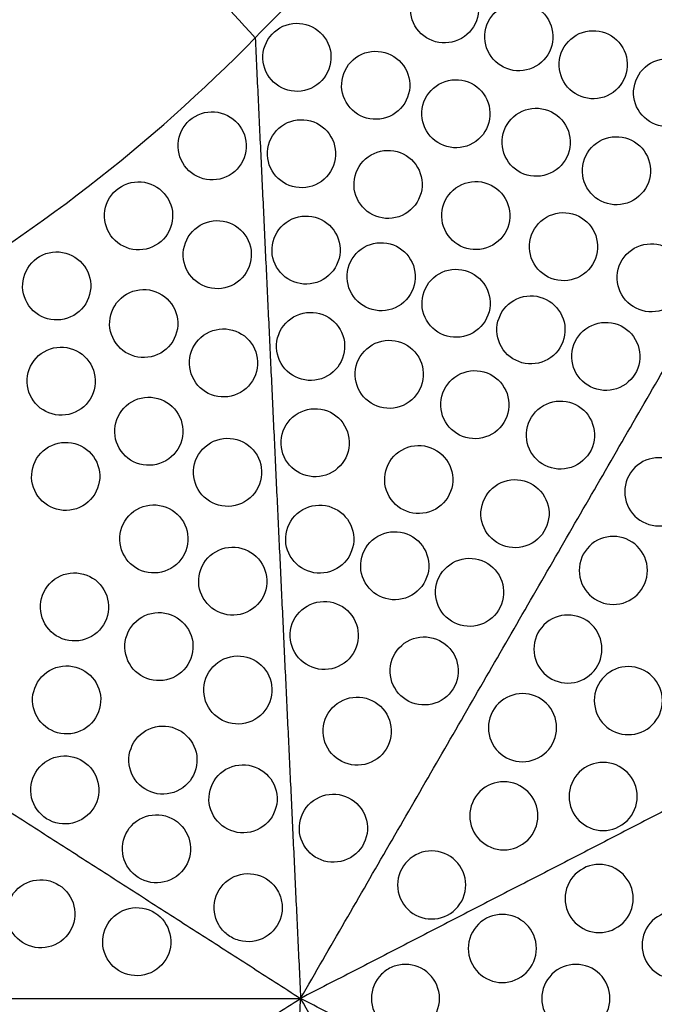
# Model space of a CAD drawing. Header units: millimetres. Extents: x -125 to 375, y 0 to 433.
# Tile 15 of 20: x 100 to 156, y 216 to 303. Entities that reach past the tile are written whole.
import ezdxf

# ---------------------------------------------------------------- set-up
doc = ezdxf.new("R2010")
doc.units = ezdxf.units.MM
doc.layers.add('Layer 01', color=18, linetype='Continuous', true_color=0x000000)

msp = doc.modelspace()

# ---------------------------------------------------------------- linework, layer by layer
at = {"layer": 'Layer 01', "extrusion": (-0.138761, 0.24034, 0.96072)}
msp.add_arc((-216.506, -300.819, 142.395), 139, 73.7656, 106.2344, dxfattribs=at)
at = {"layer": 'Layer 01'}
for points in [[(121.001, 301.152, 90.355), (60.501, 367.083, 83.178), (0, 433.013, 76)], [(250, 433.013, 76), (185.501, 367.083, 83.178), (121.001, 301.152, 90.355)], [(125, 216.506, 76), (187.5, 324.76, 76), (250, 433.013, 76)], [(121.001, 301.152, 90.355), (123.001, 258.829, 83.178), (125, 216.506, 76)], [(121.001, 301.152, 90.355), (123.001, 258.829, 83.178), (125, 216.506, 76)], [(53.694, 262.293, 90.355), (89.347, 239.399, 83.178), (125, 216.506, 76)], [(200.305, 255.366, 90.355), (162.653, 235.936, 83.178), (125, 216.506, 76)], [(200.305, 255.366, 90.355), (162.653, 235.936, 83.178), (125, 216.506, 76)], [(-125, 216.506, 76), (0, 216.506, 76), (125, 216.506, 76)], [(53.694, 170.72, 90.355), (89.347, 193.613, 83.178), (125, 216.506, 76)], [(53.694, 170.72, 90.355), (89.347, 193.613, 83.178), (125, 216.506, 76)], [(121.001, 131.86, 90.355), (123.001, 174.183, 83.178), (125, 216.506, 76)], [(200.305, 177.646, 90.355), (162.653, 197.076, 83.178), (125, 216.506, 76)], [(250, 0, 76), (187.5, 108.253, 76), (125, 216.506, 76)]]:
    msp.add_open_spline(points, degree=2, dxfattribs=at)
at = {"layer": 'Layer 01', "extrusion": (-0.259088, 0.149584, -0.9542)}
for points in [[(136.174, 306.302, 87.043), (135.482, 305.902, 87.168), (134.974, 305.24, 87.202), (134.568, 303.682, 87.068), (134.689, 302.873, 86.908), (135.076, 302.204, 86.698), (135.472, 301.517, 86.483), (136.122, 301.019, 86.229), (137.638, 300.602, 85.752), (138.466, 300.697, 85.542), (139.174, 301.105, 85.414), (139.866, 301.505, 85.288), (140.374, 302.167, 85.254), (140.78, 303.725, 85.388), (140.659, 304.534, 85.548), (140.272, 305.204, 85.758), (139.876, 305.89, 85.973), (139.226, 306.388, 86.227), (137.71, 306.805, 86.704), (136.882, 306.71, 86.915), (136.174, 306.302, 87.043)], [(123.178, 302.029, 89.902), (122.486, 301.629, 90.027), (121.978, 300.968, 90.061), (121.572, 299.409, 89.927), (121.693, 298.6, 89.767), (122.08, 297.931, 89.557), (122.476, 297.244, 89.342), (123.125, 296.746, 89.088), (124.642, 296.329, 88.611), (125.47, 296.424, 88.401), (126.178, 296.833, 88.272), (126.87, 297.232, 88.147), (127.378, 297.894, 88.113), (127.783, 299.452, 88.247), (127.663, 300.261, 88.407), (127.276, 300.931, 88.617), (126.88, 301.617, 88.832), (126.23, 302.115, 89.086), (124.714, 302.532, 89.563), (123.886, 302.437, 89.773), (123.178, 302.029, 89.902)], [(144.251, 294.548, 83.007), (143.559, 294.149, 83.132), (143.051, 293.487, 83.166), (142.645, 291.929, 83.032), (142.766, 291.12, 82.873), (143.153, 290.45, 82.663), (143.549, 289.764, 82.448), (144.199, 289.266, 82.193), (145.715, 288.849, 81.716), (146.543, 288.943, 81.506), (147.251, 289.352, 81.378), (147.943, 289.751, 81.253), (148.451, 290.413, 81.218), (148.857, 291.971, 81.353), (148.736, 292.78, 81.512), (148.349, 293.45, 81.722), (147.953, 294.136, 81.937), (147.303, 294.634, 82.192), (145.787, 295.051, 82.669), (144.959, 294.957, 82.879), (144.251, 294.548, 83.007)], [(123.579, 293.538, 88.462), (122.887, 293.139, 88.587), (122.379, 292.477, 88.621), (121.973, 290.919, 88.487), (122.094, 290.11, 88.327), (122.481, 289.44, 88.117), (122.877, 288.754, 87.902), (123.527, 288.256, 87.648), (125.043, 287.839, 87.171), (125.871, 287.933, 86.961), (126.579, 288.342, 86.833), (127.271, 288.741, 86.707), (127.779, 289.403, 86.673), (128.184, 290.961, 86.807), (128.064, 291.77, 86.967), (127.677, 292.44, 87.177), (127.281, 293.127, 87.392), (126.631, 293.625, 87.646), (125.115, 294.041, 88.123), (124.287, 293.947, 88.334), (123.579, 293.538, 88.462)], [(131.204, 290.831, 85.967), (130.512, 290.432, 86.092), (130.004, 289.77, 86.126), (129.599, 288.212, 85.992), (129.719, 287.403, 85.833), (130.106, 286.733, 85.623), (130.502, 286.047, 85.407), (131.152, 285.549, 85.153), (132.668, 285.132, 84.676), (133.496, 285.226, 84.466), (134.204, 285.635, 84.338), (134.896, 286.035, 84.213), (135.404, 286.696, 84.178), (135.81, 288.255, 84.312), (135.689, 289.064, 84.472), (135.302, 289.733, 84.682), (134.906, 290.42, 84.897), (134.256, 290.918, 85.152), (132.74, 291.335, 85.629), (131.912, 291.24, 85.839), (131.204, 290.831, 85.967)], [(138.932, 288.088, 83.439), (138.24, 287.689, 83.564), (137.732, 287.027, 83.598), (137.326, 285.469, 83.464), (137.447, 284.66, 83.304), (137.834, 283.99, 83.094), (138.23, 283.304, 82.879), (138.879, 282.806, 82.625), (140.395, 282.389, 82.148), (141.224, 282.483, 81.938), (141.932, 282.892, 81.81), (142.624, 283.291, 81.684), (143.132, 283.953, 81.65), (143.537, 285.511, 81.784), (143.416, 286.32, 81.944), (143.03, 286.99, 82.154), (142.633, 287.677, 82.369), (141.984, 288.175, 82.623), (140.468, 288.592, 83.1), (139.64, 288.497, 83.311), (138.932, 288.088, 83.439)], [(123.98, 285.048, 87.022), (123.288, 284.648, 87.147), (122.78, 283.986, 87.181), (122.375, 282.428, 87.047), (122.495, 281.619, 86.887), (122.882, 280.95, 86.677), (123.278, 280.263, 86.462), (123.928, 279.765, 86.208), (125.444, 279.348, 85.731), (126.272, 279.443, 85.521), (126.98, 279.851, 85.393), (127.672, 280.251, 85.267), (128.18, 280.913, 85.233), (128.586, 282.471, 85.367), (128.465, 283.28, 85.527), (128.078, 283.95, 85.737), (127.682, 284.636, 85.952), (127.032, 285.134, 86.206), (125.516, 285.551, 86.684), (124.688, 285.456, 86.894), (123.98, 285.048, 87.022)], [(146.659, 285.345, 80.91), (145.967, 284.946, 81.036), (145.459, 284.284, 81.07), (145.054, 282.726, 80.936), (145.174, 281.917, 80.776), (145.561, 281.247, 80.566), (145.957, 280.56, 80.351), (146.607, 280.062, 80.097), (148.123, 279.646, 79.62), (148.951, 279.74, 79.409), (149.659, 280.149, 79.281), (150.351, 280.548, 79.156), (150.859, 281.21, 79.122), (151.265, 282.768, 79.256), (151.144, 283.577, 79.416), (150.757, 284.247, 79.626), (150.361, 284.933, 79.841), (149.712, 285.431, 80.095), (148.195, 285.848, 80.572), (147.367, 285.754, 80.782), (146.659, 285.345, 80.91)], [(130.597, 282.699, 84.857), (129.905, 282.299, 84.982), (129.397, 281.638, 85.016), (128.991, 280.079, 84.882), (129.112, 279.27, 84.723), (129.499, 278.601, 84.513), (129.895, 277.914, 84.297), (130.544, 277.416, 84.043), (132.06, 276.999, 83.566), (132.889, 277.094, 83.356), (133.597, 277.503, 83.228), (134.289, 277.902, 83.103), (134.797, 278.564, 83.068), (135.202, 280.122, 83.203), (135.081, 280.931, 83.362), (134.695, 281.601, 83.572), (134.298, 282.287, 83.787), (133.649, 282.785, 84.042), (132.133, 283.202, 84.519), (131.305, 283.108, 84.729), (130.597, 282.699, 84.857)], [(154.387, 282.602, 78.382), (153.695, 282.202, 78.507), (153.187, 281.541, 78.542), (152.781, 279.982, 78.408), (152.902, 279.173, 78.248), (153.289, 278.504, 78.038), (153.685, 277.817, 77.823), (154.334, 277.319, 77.568), (155.85, 276.902, 77.091), (156.679, 276.997, 76.881), (157.387, 277.406, 76.753), (158.079, 277.805, 76.628), (158.587, 278.467, 76.594), (158.992, 280.025, 76.728), (158.871, 280.834, 76.887), (158.485, 281.504, 77.097), (158.089, 282.19, 77.313), (157.439, 282.688, 77.567), (155.923, 283.105, 78.044), (155.095, 283.011, 78.254), (154.387, 282.602, 78.382)], [(137.193, 280.357, 82.699), (136.501, 279.958, 82.824), (135.993, 279.296, 82.858), (135.588, 277.738, 82.724), (135.709, 276.929, 82.564), (136.095, 276.259, 82.354), (136.492, 275.573, 82.139), (137.141, 275.075, 81.885), (138.657, 274.658, 81.408), (139.485, 274.752, 81.198), (140.193, 275.161, 81.07), (140.885, 275.56, 80.944), (141.393, 276.222, 80.91), (141.799, 277.78, 81.044), (141.678, 278.589, 81.204), (141.291, 279.259, 81.414), (140.895, 279.945, 81.629), (140.246, 280.443, 81.883), (138.73, 280.86, 82.36), (137.901, 280.766, 82.571), (137.193, 280.357, 82.699)], [(143.79, 278.015, 80.54), (143.098, 277.616, 80.666), (142.59, 276.954, 80.7), (142.185, 275.396, 80.566), (142.305, 274.587, 80.406), (142.692, 273.917, 80.196), (143.088, 273.231, 79.981), (143.738, 272.733, 79.727), (145.254, 272.316, 79.25), (146.082, 272.411, 79.039), (146.79, 272.819, 78.911), (147.482, 273.219, 78.786), (147.99, 273.88, 78.752), (148.396, 275.439, 78.886), (148.275, 276.248, 79.046), (147.888, 276.917, 79.256), (147.492, 277.604, 79.471), (146.842, 278.102, 79.725), (145.326, 278.519, 80.202), (144.498, 278.424, 80.412), (143.79, 278.015, 80.54)], [(131.309, 274.098, 83.315), (130.617, 273.698, 83.441), (130.109, 273.037, 83.475), (129.703, 271.479, 83.341), (129.824, 270.67, 83.181), (130.211, 270, 82.971), (130.607, 269.313, 82.756), (131.256, 268.815, 82.501), (132.772, 268.398, 82.024), (133.601, 268.493, 81.814), (134.309, 268.902, 81.686), (135, 269.301, 81.561), (135.509, 269.963, 81.527), (135.914, 271.521, 81.661), (135.793, 272.33, 81.821), (135.407, 273, 82.031), (135.01, 273.686, 82.246), (134.361, 274.184, 82.5), (132.845, 274.601, 82.977), (132.017, 274.507, 83.187), (131.309, 274.098, 83.315)], [(138.848, 271.422, 80.849), (138.156, 271.022, 80.974), (137.648, 270.361, 81.008), (137.242, 268.802, 80.874), (137.363, 267.993, 80.714), (137.75, 267.324, 80.505), (138.146, 266.637, 80.289), (138.795, 266.139, 80.035), (140.311, 265.722, 79.558), (141.14, 265.817, 79.348), (141.848, 266.226, 79.22), (142.54, 266.625, 79.094), (143.048, 267.287, 79.06), (143.453, 268.845, 79.194), (143.332, 269.654, 79.354), (142.946, 270.324, 79.564), (142.549, 271.01, 79.779), (141.9, 271.508, 80.034), (140.384, 271.925, 80.511), (139.556, 271.83, 80.721), (138.848, 271.422, 80.849)], [(146.387, 268.745, 78.382), (145.695, 268.346, 78.507), (145.187, 267.684, 78.542), (144.781, 266.126, 78.408), (144.902, 265.317, 78.248), (145.289, 264.647, 78.038), (145.685, 263.961, 77.823), (146.334, 263.463, 77.568), (147.85, 263.046, 77.091), (148.679, 263.141, 76.881), (149.387, 263.549, 76.753), (150.079, 263.949, 76.628), (150.587, 264.61, 76.594), (150.992, 266.169, 76.728), (150.871, 266.978, 76.887), (150.485, 267.647, 77.097), (150.089, 268.334, 77.313), (149.439, 268.832, 77.567), (147.923, 269.249, 78.044), (147.095, 269.154, 78.254), (146.387, 268.745, 78.382)], [(124.782, 268.067, 84.142), (124.09, 267.667, 84.267), (123.582, 267.005, 84.301), (123.177, 265.447, 84.167), (123.298, 264.638, 84.008), (123.684, 263.968, 83.798), (124.081, 263.282, 83.582), (124.73, 262.784, 83.328), (126.246, 262.367, 82.851), (127.074, 262.462, 82.641), (127.782, 262.87, 82.513), (128.474, 263.27, 82.388), (128.982, 263.932, 82.353), (129.388, 265.49, 82.487), (129.267, 266.299, 82.647), (128.88, 266.968, 82.857), (128.484, 267.655, 83.072), (127.835, 268.153, 83.327), (126.319, 268.57, 83.804), (125.49, 268.475, 84.014), (124.782, 268.067, 84.142)], [(133.905, 264.828, 81.157), (133.213, 264.429, 81.282), (132.705, 263.767, 81.317), (132.3, 262.209, 81.182), (132.421, 261.4, 81.023), (132.807, 260.73, 80.813), (133.204, 260.044, 80.598), (133.853, 259.546, 80.343), (135.369, 259.129, 79.866), (136.197, 259.223, 79.656), (136.905, 259.632, 79.528), (137.597, 260.031, 79.403), (138.105, 260.693, 79.369), (138.511, 262.251, 79.503), (138.39, 263.06, 79.662), (138.003, 263.73, 79.872), (137.607, 264.416, 80.087), (136.958, 264.914, 80.342), (135.442, 265.331, 80.819), (134.613, 265.237, 81.029), (133.905, 264.828, 81.157)], [(142.387, 261.817, 78.382), (141.695, 261.418, 78.507), (141.187, 260.756, 78.542), (140.781, 259.198, 78.408), (140.902, 258.389, 78.248), (141.289, 257.719, 78.038), (141.685, 257.033, 77.823), (142.334, 256.535, 77.568), (143.85, 256.118, 77.091), (144.679, 256.212, 76.881), (145.387, 256.621, 76.753), (146.079, 257.021, 76.628), (146.587, 257.682, 76.594), (146.992, 259.241, 76.728), (146.871, 260.049, 76.887), (146.485, 260.719, 77.097), (146.089, 261.406, 77.313), (145.439, 261.904, 77.567), (143.923, 262.321, 78.044), (143.095, 262.226, 78.254), (142.387, 261.817, 78.382)], [(131.79, 257.231, 80.54), (131.098, 256.831, 80.666), (130.59, 256.17, 80.7), (130.185, 254.611, 80.566), (130.305, 253.802, 80.406), (130.692, 253.133, 80.196), (131.088, 252.446, 79.981), (131.738, 251.948, 79.727), (133.254, 251.531, 79.25), (134.082, 251.626, 79.039), (134.79, 252.035, 78.911), (135.482, 252.434, 78.786), (135.99, 253.096, 78.752), (136.396, 254.654, 78.886), (136.275, 255.463, 79.046), (135.888, 256.133, 79.256), (135.492, 256.819, 79.471), (134.842, 257.317, 79.725), (133.326, 257.734, 80.202), (132.498, 257.639, 80.412), (131.79, 257.231, 80.54)], [(134.387, 247.961, 78.382), (133.695, 247.561, 78.507), (133.187, 246.9, 78.542), (132.781, 245.341, 78.408), (132.902, 244.532, 78.248), (133.289, 243.863, 78.038), (133.685, 243.176, 77.823), (134.334, 242.678, 77.568), (135.85, 242.261, 77.091), (136.679, 242.356, 76.881), (137.387, 242.765, 76.753), (138.079, 243.164, 76.628), (138.587, 243.826, 76.594), (138.992, 245.384, 76.728), (138.871, 246.193, 76.887), (138.485, 246.863, 77.097), (138.089, 247.549, 77.313), (137.439, 248.047, 77.567), (135.923, 248.464, 78.044), (135.095, 248.37, 78.254), (134.387, 247.961, 78.382)]]:
    msp.add_open_spline(points, degree=3, knots=[0, 0, 0, 0, 2.453475, 2.453475, 4.894031, 4.894031, 4.894031, 7.394353, 7.394353, 9.902731, 9.902731, 9.902731, 12.356206, 12.356206, 14.796762, 14.796762, 14.796762, 17.297084, 17.297084, 19.805462, 19.805462, 19.805462, 19.805462], dxfattribs=at)
at = {"layer": 'Layer 01', "extrusion": (0.259088, -0.149584, 0.9542)}
for points in [[(142.727, 303.841, 84.878), (142.035, 303.441, 85.003), (141.527, 302.78, 85.037), (141.122, 301.221, 84.903), (141.242, 300.412, 84.743), (141.629, 299.743, 84.533), (142.025, 299.056, 84.318), (142.675, 298.558, 84.064), (144.191, 298.141, 83.587), (145.019, 298.236, 83.377), (145.727, 298.645, 83.248), (146.419, 299.044, 83.123), (146.927, 299.706, 83.089), (147.333, 301.264, 83.223), (147.212, 302.073, 83.383), (146.825, 302.743, 83.593), (146.429, 303.429, 83.808), (145.78, 303.927, 84.062), (144.263, 304.344, 84.539), (143.435, 304.249, 84.749), (142.727, 303.841, 84.878)], [(149.28, 301.38, 82.712), (148.588, 300.98, 82.838), (148.08, 300.319, 82.872), (147.675, 298.76, 82.738), (147.796, 297.952, 82.578), (148.182, 297.282, 82.368), (148.579, 296.595, 82.153), (149.228, 296.097, 81.899), (150.744, 295.68, 81.422), (151.572, 295.775, 81.211), (152.28, 296.184, 81.083), (152.972, 296.583, 80.958), (153.48, 297.245, 80.924), (153.886, 298.803, 81.058), (153.765, 299.612, 81.218), (153.378, 300.282, 81.428), (152.982, 300.968, 81.643), (152.333, 301.466, 81.897), (150.817, 301.883, 82.374), (149.988, 301.789, 82.584), (149.28, 301.38, 82.712)], [(130.115, 299.566, 87.632), (129.423, 299.167, 87.757), (128.915, 298.505, 87.791), (128.51, 296.947, 87.657), (128.63, 296.138, 87.498), (129.017, 295.468, 87.288), (129.413, 294.781, 87.072), (130.063, 294.283, 86.818), (131.579, 293.867, 86.341), (132.407, 293.961, 86.131), (133.115, 294.37, 86.003), (133.807, 294.769, 85.877), (134.315, 295.431, 85.843), (134.721, 296.989, 85.977), (134.6, 297.798, 86.137), (134.213, 298.468, 86.347), (133.817, 299.154, 86.562), (133.168, 299.652, 86.817), (131.651, 300.069, 87.294), (130.823, 299.975, 87.504), (130.115, 299.566, 87.632)], [(155.834, 298.919, 80.547), (155.142, 298.52, 80.673), (154.634, 297.858, 80.707), (154.228, 296.3, 80.573), (154.349, 295.491, 80.413), (154.735, 294.821, 80.203), (155.132, 294.135, 79.988), (155.781, 293.637, 79.733), (157.297, 293.22, 79.256), (158.126, 293.314, 79.046), (158.834, 293.723, 78.918), (159.525, 294.122, 78.793), (160.033, 294.784, 78.759), (160.439, 296.342, 78.893), (160.318, 297.151, 79.052), (159.932, 297.821, 79.262), (159.535, 298.507, 79.478), (158.886, 299.005, 79.732), (157.37, 299.422, 80.209), (156.541, 299.328, 80.419), (155.834, 298.919, 80.547)], [(137.183, 297.057, 85.319), (136.491, 296.658, 85.445), (135.983, 295.996, 85.479), (135.578, 294.438, 85.345), (135.698, 293.629, 85.185), (136.085, 292.959, 84.975), (136.481, 292.272, 84.76), (137.131, 291.775, 84.506), (138.647, 291.358, 84.029), (139.475, 291.452, 83.818), (140.183, 291.861, 83.69), (140.875, 292.26, 83.565), (141.383, 292.922, 83.531), (141.789, 294.48, 83.665), (141.668, 295.289, 83.825), (141.281, 295.959, 84.035), (140.885, 296.645, 84.25), (140.235, 297.143, 84.504), (138.719, 297.56, 84.981), (137.891, 297.466, 85.191), (137.183, 297.057, 85.319)], [(151.319, 292.039, 80.695), (150.627, 291.64, 80.82), (150.119, 290.978, 80.854), (149.713, 289.42, 80.72), (149.834, 288.611, 80.56), (150.221, 287.941, 80.35), (150.617, 287.255, 80.135), (151.266, 286.757, 79.881), (152.783, 286.34, 79.404), (153.611, 286.434, 79.194), (154.319, 286.843, 79.065), (155.011, 287.242, 78.94), (155.519, 287.904, 78.906), (155.924, 289.462, 79.04), (155.804, 290.271, 79.2), (155.417, 290.941, 79.41), (155.021, 291.627, 79.625), (154.371, 292.125, 79.879), (152.855, 292.542, 80.356), (152.027, 292.448, 80.566), (151.319, 292.039, 80.695)], [(124.381, 276.557, 85.582), (123.689, 276.158, 85.707), (123.181, 275.496, 85.741), (122.776, 273.938, 85.607), (122.896, 273.129, 85.448), (123.283, 272.459, 85.238), (123.679, 271.773, 85.022), (124.329, 271.275, 84.768), (125.845, 270.858, 84.291), (126.673, 270.952, 84.081), (127.381, 271.361, 83.953), (128.073, 271.76, 83.827), (128.581, 272.422, 83.793), (128.987, 273.98, 83.927), (128.866, 274.789, 84.087), (128.479, 275.459, 84.297), (128.083, 276.145, 84.512), (127.434, 276.643, 84.767), (125.917, 277.06, 85.244), (125.089, 276.966, 85.454), (124.381, 276.557, 85.582)], [(150.387, 275.674, 78.382), (149.695, 275.274, 78.507), (149.187, 274.612, 78.542), (148.781, 273.054, 78.408), (148.902, 272.245, 78.248), (149.289, 271.576, 78.038), (149.685, 270.889, 77.823), (150.334, 270.391, 77.568), (151.85, 269.974, 77.091), (152.679, 270.069, 76.881), (153.387, 270.477, 76.753), (154.079, 270.877, 76.628), (154.587, 271.539, 76.594), (154.992, 273.097, 76.728), (154.871, 273.906, 76.887), (154.485, 274.576, 77.097), (154.089, 275.262, 77.313), (153.439, 275.76, 77.567), (151.923, 276.177, 78.044), (151.095, 276.082, 78.254), (150.387, 275.674, 78.382)], [(125.183, 259.576, 82.702), (124.492, 259.177, 82.827), (123.984, 258.515, 82.861), (123.578, 256.957, 82.727), (123.699, 256.148, 82.568), (124.085, 255.478, 82.358), (124.482, 254.791, 82.142), (125.131, 254.294, 81.888), (126.647, 253.877, 81.411), (127.476, 253.971, 81.201), (128.183, 254.38, 81.073), (128.875, 254.779, 80.948), (129.383, 255.441, 80.913), (129.789, 256.999, 81.048), (129.668, 257.808, 81.207), (129.281, 258.478, 81.417), (128.885, 259.164, 81.632), (128.236, 259.662, 81.887), (126.72, 260.079, 82.364), (125.891, 259.985, 82.574), (125.183, 259.576, 82.702)], [(138.387, 254.889, 78.382), (137.695, 254.49, 78.507), (137.187, 253.828, 78.542), (136.781, 252.27, 78.408), (136.902, 251.461, 78.248), (137.289, 250.791, 78.038), (137.685, 250.105, 77.823), (138.334, 249.607, 77.568), (139.85, 249.19, 77.091), (140.679, 249.284, 76.881), (141.387, 249.693, 76.753), (142.079, 250.092, 76.628), (142.587, 250.754, 76.594), (142.992, 252.312, 76.728), (142.871, 253.121, 76.887), (142.485, 253.791, 77.097), (142.089, 254.477, 77.313), (141.439, 254.975, 77.567), (139.923, 255.392, 78.044), (139.095, 255.298, 78.254), (138.387, 254.889, 78.382)], [(125.585, 251.085, 81.262), (124.893, 250.686, 81.387), (124.385, 250.024, 81.422), (123.979, 248.466, 81.287), (124.1, 247.657, 81.128), (124.486, 246.987, 80.918), (124.883, 246.301, 80.703), (125.532, 245.803, 80.448), (127.048, 245.386, 79.971), (127.877, 245.481, 79.761), (128.585, 245.889, 79.633), (129.276, 246.289, 79.508), (129.784, 246.95, 79.473), (130.19, 248.509, 79.608), (130.069, 249.318, 79.767), (129.683, 249.987, 79.977), (129.286, 250.674, 80.192), (128.637, 251.172, 80.447), (127.121, 251.589, 80.924), (126.292, 251.494, 81.134), (125.585, 251.085, 81.262)], [(128.485, 242.655, 79.153), (127.793, 242.256, 79.278), (127.285, 241.594, 79.312), (126.879, 240.036, 79.178), (127, 239.227, 79.019), (127.387, 238.557, 78.809), (127.783, 237.871, 78.593), (128.433, 237.373, 78.339), (129.949, 236.956, 77.862), (130.777, 237.05, 77.652), (131.485, 237.459, 77.524), (132.177, 237.859, 77.399), (132.685, 238.52, 77.364), (133.09, 240.079, 77.499), (132.97, 240.887, 77.658), (132.583, 241.557, 77.868), (132.187, 242.244, 78.083), (131.537, 242.742, 78.338), (130.021, 243.159, 78.815), (129.193, 243.064, 79.025), (128.485, 242.655, 79.153)], [(126.387, 234.104, 78.382), (125.695, 233.705, 78.507), (125.187, 233.043, 78.542), (124.781, 231.485, 78.408), (124.902, 230.676, 78.248), (125.289, 230.006, 78.038), (125.685, 229.32, 77.823), (126.334, 228.822, 77.568), (127.85, 228.405, 77.091), (128.679, 228.5, 76.881), (129.387, 228.908, 76.753), (130.079, 229.308, 76.628), (130.587, 229.969, 76.594), (130.992, 231.528, 76.728), (130.871, 232.337, 76.887), (130.485, 233.006, 77.097), (130.089, 233.693, 77.313), (129.439, 234.191, 77.567), (127.923, 234.608, 78.044), (127.095, 234.513, 78.254), (126.387, 234.104, 78.382)]]:
    msp.add_open_spline(points, degree=3, knots=[0, 0, 0, 0, 2.453475, 2.453475, 4.894031, 4.894031, 4.894031, 7.394353, 7.394353, 9.902731, 9.902731, 9.902731, 12.356206, 12.356206, 14.796762, 14.796762, 14.796762, 17.297084, 17.297084, 19.805462, 19.805462, 19.805462, 19.805462], dxfattribs=at)
at = {"layer": 'Layer 01'}
for points, knots in [([(115.71, 294.23, 90.591), (115.015, 293.828, 90.688), (114.509, 293.165, 90.695), (114.105, 291.613, 90.535), (114.224, 290.804, 90.378), (114.612, 290.131, 90.183), (115.008, 289.446, 89.984), (115.657, 288.947, 89.758), (117.178, 288.529, 89.338), (118.006, 288.627, 89.154), (118.71, 289.033, 89.044), (119.403, 289.434, 88.935), (119.91, 290.096, 88.908), (120.315, 291.652, 89.047), (120.195, 292.461, 89.206), (119.808, 293.131, 89.412), (119.414, 293.815, 89.622), (118.767, 294.314, 89.866), (117.248, 294.733, 90.308), (116.419, 294.639, 90.492), (115.71, 294.23, 90.591)], [0, 0, 0, 0, 2.450541, 2.450541, 4.887402, 4.887402, 4.887402, 7.370554, 7.370554, 9.859613, 9.859613, 9.859613, 12.310544, 12.310544, 14.75026, 14.75026, 14.75026, 17.236595, 17.236595, 19.7348, 19.7348, 19.7348, 19.7348]), ([(109.23, 288.062, 90.962), (108.533, 287.66, 91.03), (108.028, 286.995, 91.013), (107.626, 285.447, 90.827), (107.743, 284.638, 90.668), (108.132, 283.964, 90.483), (108.526, 283.282, 90.295), (109.173, 282.781, 90.092), (110.699, 282.361, 89.73), (111.527, 282.46, 89.584), (112.23, 282.866, 89.508), (112.926, 283.268, 89.433), (113.431, 283.932, 89.434), (113.835, 285.482, 89.601), (113.717, 286.291, 89.758), (113.328, 286.964, 89.95), (112.935, 287.646, 90.145), (112.289, 288.146, 90.363), (110.765, 288.567, 90.744), (109.936, 288.47, 90.893), (109.23, 288.062, 90.962)], [0, 0, 0, 0, 2.449205, 2.449205, 4.885282, 4.885282, 4.885282, 7.350764, 7.350764, 9.823846, 9.823846, 9.823846, 12.271839, 12.271839, 14.708842, 14.708842, 14.708842, 17.177195, 17.177195, 19.657238, 19.657238, 19.657238, 19.657238]), ([(116.163, 284.64, 88.95), (115.468, 284.239, 89.044), (114.962, 283.575, 89.047), (114.558, 282.024, 88.884), (114.677, 281.215, 88.727), (115.065, 280.542, 88.534), (115.461, 279.857, 88.337), (116.11, 279.357, 88.114), (117.632, 278.94, 87.701), (118.459, 279.038, 87.521), (119.163, 279.444, 87.413), (119.856, 279.844, 87.306), (120.363, 280.507, 87.28), (120.768, 282.063, 87.42), (120.648, 282.872, 87.579), (120.261, 283.542, 87.784), (119.867, 284.225, 87.993), (119.22, 284.724, 88.237), (117.702, 285.144, 88.674), (116.872, 285.049, 88.854), (116.163, 284.64, 88.95)], [0, 0, 0, 0, 2.450347, 2.450347, 4.886937, 4.886937, 4.886937, 7.368057, 7.368057, 9.854917, 9.854917, 9.854917, 12.305517, 12.305517, 14.745136, 14.745136, 14.745136, 17.229863, 17.229863, 19.726867, 19.726867, 19.726867, 19.726867]), ([(102.013, 281.886, 91.167), (101.314, 281.482, 91.205), (100.811, 280.816, 91.163), (100.41, 279.273, 90.946), (100.525, 278.463, 90.783), (100.915, 277.788, 90.603), (101.308, 277.108, 90.423), (101.954, 276.605, 90.237), (103.483, 276.184, 89.929), (104.311, 276.284, 89.817), (105.013, 276.69, 89.774), (105.712, 277.093, 89.732), (106.215, 277.758, 89.762), (106.617, 279.304, 89.96), (106.501, 280.113, 90.119), (106.112, 280.788, 90.302), (105.719, 281.467, 90.486), (105.074, 281.969, 90.683), (103.546, 282.391, 91.011), (102.717, 282.292, 91.128), (102.013, 281.886, 91.167)], [0, 0, 0, 0, 2.450177, 2.450177, 4.887707, 4.887707, 4.887707, 7.340356, 7.340356, 9.801818, 9.801818, 9.801818, 12.249587, 12.249587, 14.686734, 14.686734, 14.686734, 17.141795, 17.141795, 19.608634, 19.608634, 19.608634, 19.608634]), ([(109.678, 278.573, 89.289), (108.981, 278.17, 89.35), (108.476, 277.505, 89.327), (108.074, 275.958, 89.134), (108.191, 275.149, 88.974), (108.58, 274.475, 88.791), (108.974, 273.793, 88.605), (109.621, 273.291, 88.407), (111.148, 272.872, 88.058), (111.975, 272.971, 87.92), (112.678, 273.377, 87.85), (113.375, 273.779, 87.781), (113.88, 274.443, 87.788), (114.283, 275.993, 87.959), (114.165, 276.801, 88.116), (113.776, 277.475, 88.306), (113.383, 278.156, 88.499), (112.737, 278.656, 88.714), (111.213, 279.077, 89.084), (110.384, 278.98, 89.227), (109.678, 278.573, 89.289)], [0, 0, 0, 0, 2.449324, 2.449324, 4.885504, 4.885504, 4.885504, 7.347744, 7.347744, 9.817638, 9.817638, 9.817638, 12.265273, 12.265273, 14.702155, 14.702155, 14.702155, 17.167569, 17.167569, 19.644958, 19.644958, 19.644958, 19.644958]), ([(116.711, 275.105, 87.293), (116.015, 274.704, 87.383), (115.509, 274.04, 87.383), (115.106, 272.489, 87.215), (115.224, 271.68, 87.058), (115.612, 271.007, 86.867), (116.008, 270.322, 86.672), (116.657, 269.823, 86.453), (118.18, 269.405, 86.047), (119.007, 269.503, 85.872), (119.711, 269.909, 85.766), (120.404, 270.31, 85.661), (120.911, 270.972, 85.636), (121.316, 272.528, 85.777), (121.196, 273.337, 85.936), (120.809, 274.007, 86.141), (120.414, 274.69, 86.349), (119.768, 275.189, 86.591), (118.249, 275.609, 87.024), (117.419, 275.515, 87.201), (116.711, 275.105, 87.293)], [0, 0, 0, 0, 2.450186, 2.450186, 4.88651, 4.88651, 4.88651, 7.365418, 7.365418, 9.849838, 9.849838, 9.849838, 12.300088, 12.300088, 14.739665, 14.739665, 14.739665, 17.222742, 17.222742, 19.718612, 19.718612, 19.718612, 19.718612]), ([(102.41, 273.495, 89.609), (101.71, 273.091, 89.639), (101.207, 272.425, 89.588), (100.806, 270.882, 89.361), (100.921, 270.073, 89.195), (101.312, 269.397, 89.016), (101.704, 268.718, 88.837), (102.349, 268.215, 88.656), (103.88, 267.794, 88.363), (104.708, 267.894, 88.261), (105.41, 268.299, 88.228), (106.108, 268.702, 88.194), (106.612, 269.368, 88.232), (107.014, 270.912, 88.439), (106.898, 271.722, 88.599), (106.508, 272.397, 88.781), (106.116, 273.076, 88.963), (105.471, 273.578, 89.156), (103.942, 274, 89.47), (103.113, 273.901, 89.579), (102.41, 273.495, 89.609)], [0, 0, 0, 0, 2.451106, 2.451106, 4.889572, 4.889572, 4.889572, 7.339194, 7.339194, 9.797749, 9.797749, 9.797749, 12.245805, 12.245805, 14.683506, 14.683506, 14.683506, 17.135661, 17.135661, 19.59983, 19.59983, 19.59983, 19.59983]), ([(110.127, 269.083, 87.598), (109.428, 268.68, 87.651), (108.925, 268.015, 87.62), (108.523, 266.469, 87.417), (108.639, 265.66, 87.256), (109.029, 264.985, 87.075), (109.422, 264.304, 86.891), (110.068, 263.802, 86.699), (111.596, 263.382, 86.367), (112.424, 263.482, 86.238), (113.127, 263.887, 86.177), (113.823, 264.289, 86.117), (114.328, 264.954, 86.13), (114.731, 266.503, 86.308), (114.614, 267.312, 86.464), (114.225, 267.985, 86.653), (113.832, 268.666, 86.843), (113.186, 269.167, 87.053), (111.661, 269.588, 87.41), (110.832, 269.491, 87.544), (110.127, 269.083, 87.598)], [0, 0, 0, 0, 2.449688, 2.449688, 4.886201, 4.886201, 4.886201, 7.34456, 7.34456, 9.810654, 9.810654, 9.810654, 12.257944, 12.257944, 14.69479, 14.69479, 14.69479, 17.15668, 17.15668, 19.63088, 19.63088, 19.63088, 19.63088]), ([(102.806, 265.104, 88.018), (102.106, 264.7, 88.037), (101.603, 264.033, 87.976), (101.203, 262.492, 87.734), (101.317, 261.683, 87.564), (101.708, 261.006, 87.387), (102.1, 260.328, 87.209), (102.745, 259.825, 87.034), (104.277, 259.403, 86.759), (105.105, 259.503, 86.67), (105.806, 259.908, 86.648), (106.505, 260.312, 86.626), (107.008, 260.978, 86.674), (107.41, 262.521, 86.892), (107.295, 263.33, 87.054), (106.904, 264.006, 87.234), (106.512, 264.685, 87.414), (105.868, 265.187, 87.602), (104.338, 265.61, 87.9), (103.509, 265.51, 87.999), (102.806, 265.104, 88.018)], [0, 0, 0, 0, 2.452675, 2.452675, 4.892694, 4.892694, 4.892694, 7.338975, 7.338975, 9.794324, 9.794324, 9.794324, 12.243025, 12.243025, 14.68173, 14.68173, 14.68173, 17.130625, 17.130625, 19.591816, 19.591816, 19.591816, 19.591816]), ([(117.069, 265.462, 85.654), (116.373, 265.06, 85.738), (115.868, 264.396, 85.732), (115.465, 262.846, 85.557), (115.582, 262.037, 85.4), (115.971, 261.364, 85.211), (116.366, 260.679, 85.019), (117.015, 260.179, 84.806), (118.539, 259.761, 84.414), (119.366, 259.86, 84.246), (120.069, 260.265, 84.145), (120.763, 260.666, 84.045), (121.27, 261.329, 84.022), (121.674, 262.884, 84.165), (121.555, 263.693, 84.324), (121.167, 264.364, 84.527), (120.773, 265.046, 84.734), (120.128, 265.545, 84.974), (118.608, 265.966, 85.398), (117.778, 265.871, 85.569), (117.069, 265.462, 85.654)], [0, 0, 0, 0, 2.449995, 2.449995, 4.886015, 4.886015, 4.886015, 7.361181, 7.361181, 9.841699, 9.841699, 9.841699, 12.29129, 12.29129, 14.730635, 14.730635, 14.730635, 17.210706, 17.210706, 19.704185, 19.704185, 19.704185, 19.704185]), ([(110.575, 259.594, 85.88), (109.876, 259.19, 85.922), (109.373, 258.524, 85.88), (108.971, 256.981, 85.664), (109.087, 256.171, 85.5), (109.477, 255.496, 85.321), (109.87, 254.815, 85.14), (110.516, 254.313, 84.955), (112.045, 253.893, 84.644), (112.873, 253.993, 84.529), (113.575, 254.398, 84.48), (114.272, 254.8, 84.431), (114.777, 255.465, 84.453), (115.179, 257.013, 84.64), (115.062, 257.822, 84.797), (114.673, 258.496, 84.983), (114.28, 259.176, 85.17), (113.635, 259.677, 85.374), (112.109, 260.099, 85.714), (111.28, 260.001, 85.838), (110.575, 259.594, 85.88)], [0, 0, 0, 0, 2.450564, 2.450564, 4.887891, 4.887891, 4.887891, 7.341552, 7.341552, 9.803061, 9.803061, 9.803061, 12.250103, 12.250103, 14.687132, 14.687132, 14.687132, 17.144727, 17.144727, 19.615037, 19.615037, 19.615037, 19.615037]), ([(117.522, 255.872, 83.993), (116.825, 255.47, 84.069), (116.321, 254.806, 84.055), (115.918, 253.257, 83.871), (116.035, 252.448, 83.713), (116.424, 251.774, 83.527), (116.819, 251.09, 83.338), (117.468, 250.59, 83.133), (118.993, 250.172, 82.759), (119.82, 250.271, 82.6), (120.522, 250.676, 82.505), (121.216, 251.077, 82.412), (121.723, 251.74, 82.392), (122.127, 253.295, 82.537), (122.008, 254.103, 82.695), (121.62, 254.774, 82.897), (121.227, 255.456, 83.103), (120.582, 255.955, 83.339), (119.061, 256.377, 83.753), (118.231, 256.282, 83.916), (117.522, 255.872, 83.993)], [0, 0, 0, 0, 2.449973, 2.449973, 4.885798, 4.885798, 4.885798, 7.356355, 7.356355, 9.83206, 9.83206, 9.83206, 12.28083, 12.28083, 14.719976, 14.719976, 14.719976, 17.196493, 17.196493, 19.687235, 19.687235, 19.687235, 19.687235]), ([(103.581, 253.604, 85.729), (102.879, 253.199, 85.729), (102.378, 252.532, 85.648), (101.978, 250.993, 85.376), (102.092, 250.184, 85.198), (102.483, 249.506, 85.019), (102.874, 248.829, 84.841), (103.518, 248.325, 84.675), (105.053, 247.902, 84.433), (105.881, 248.004, 84.366), (106.581, 248.408, 84.366), (107.281, 248.812, 84.366), (107.784, 249.479, 84.433), (108.185, 251.02, 84.675), (108.07, 251.829, 84.841), (107.679, 252.506, 85.019), (107.288, 253.184, 85.198), (106.644, 253.687, 85.376), (105.112, 254.11, 85.648), (104.283, 254.01, 85.729), (103.581, 253.604, 85.729)], [0, 0, 0, 0, 2.456848, 2.456848, 4.900883, 4.900883, 4.900883, 7.342386, 7.342386, 9.793112, 9.793112, 9.793112, 12.243838, 12.243838, 14.68534, 14.68534, 14.68534, 17.129375, 17.129375, 19.586223, 19.586223, 19.586223, 19.586223]), ([(111.023, 250.104, 84.119), (110.323, 249.7, 84.145), (109.82, 249.034, 84.088), (109.42, 247.492, 83.85), (109.535, 246.683, 83.681), (109.925, 246.006, 83.503), (110.317, 245.327, 83.325), (110.963, 244.824, 83.149), (112.494, 244.403, 82.868), (113.322, 244.504, 82.773), (114.023, 244.908, 82.741), (114.722, 245.311, 82.709), (115.225, 245.977, 82.744), (115.627, 247.522, 82.946), (115.511, 248.331, 83.104), (115.121, 249.006, 83.287), (114.729, 249.685, 83.471), (114.085, 250.187, 83.666), (112.557, 250.61, 83.984), (111.727, 250.511, 84.092), (111.023, 250.104, 84.119)], [0, 0, 0, 0, 2.45265, 2.45265, 4.891905, 4.891905, 4.891905, 7.339862, 7.339862, 9.795807, 9.795807, 9.795807, 12.242964, 12.242964, 14.680763, 14.680763, 14.680763, 17.133039, 17.133039, 19.598541, 19.598541, 19.598541, 19.598541]), ([(117.975, 246.283, 82.315), (117.277, 245.88, 82.379), (116.773, 245.215, 82.352), (116.371, 243.669, 82.153), (116.488, 242.86, 81.993), (116.877, 242.185, 81.811), (117.271, 241.502, 81.627), (117.919, 241.001, 81.432), (119.447, 240.582, 81.085), (120.274, 240.682, 80.941), (120.975, 241.087, 80.857), (121.67, 241.488, 80.773), (122.176, 242.152, 80.758), (122.58, 243.705, 80.907), (122.461, 244.513, 81.065), (122.073, 245.185, 81.265), (121.68, 245.865, 81.468), (121.036, 246.365, 81.7), (119.514, 246.787, 82.097), (118.684, 246.692, 82.25), (117.975, 246.283, 82.315)], [0, 0, 0, 0, 2.450418, 2.450418, 4.886403, 4.886403, 4.886403, 7.350316, 7.350316, 9.819205, 9.819205, 9.819205, 12.266723, 12.266723, 14.705621, 14.705621, 14.705621, 17.177072, 17.177072, 19.663836, 19.663836, 19.663836, 19.663836]), ([(102.892, 245.41, 84.119), (102.187, 245.003, 84.092), (101.687, 244.334, 83.984), (101.289, 242.8, 83.666), (101.401, 241.991, 83.471), (101.794, 241.312, 83.287), (102.183, 240.636, 83.104), (102.826, 240.131, 82.946), (104.365, 239.707, 82.744), (105.193, 239.81, 82.709), (105.892, 240.213, 82.741), (106.593, 240.618, 82.773), (107.094, 241.285, 82.868), (107.495, 242.822, 83.149), (107.382, 243.632, 83.325), (106.99, 244.312, 83.503), (106.599, 244.988, 83.681), (105.956, 245.492, 83.85), (104.42, 245.916, 84.088), (103.592, 245.814, 84.145), (102.892, 245.41, 84.119)], [0, 0, 0, 0, 2.465502, 2.465502, 4.917779, 4.917779, 4.917779, 7.355577, 7.355577, 9.802734, 9.802734, 9.802734, 12.258679, 12.258679, 14.706636, 14.706636, 14.706636, 17.145891, 17.145891, 19.598541, 19.598541, 19.598541, 19.598541]), ([(111.376, 240.104, 82.189), (110.673, 239.699, 82.189), (110.172, 239.031, 82.104), (109.773, 237.493, 81.823), (109.886, 236.684, 81.64), (110.278, 236.006, 81.461), (110.668, 235.329, 81.282), (111.312, 234.825, 81.119), (112.848, 234.402, 80.887), (113.676, 234.504, 80.826), (114.376, 234.908, 80.826), (115.075, 235.312, 80.826), (115.578, 235.978, 80.887), (115.979, 237.52, 81.119), (115.865, 238.329, 81.282), (115.474, 239.006, 81.461), (115.082, 239.684, 81.64), (114.439, 240.187, 81.823), (112.907, 240.61, 82.104), (112.078, 240.51, 82.189), (111.376, 240.104, 82.189)], [0, 0, 0, 0, 2.459011, 2.459011, 4.904034, 4.904034, 4.904034, 7.344926, 7.344926, 9.79386, 9.79386, 9.79386, 12.242795, 12.242795, 14.683686, 14.683686, 14.683686, 17.128709, 17.128709, 19.587721, 19.587721, 19.587721, 19.587721]), ([(102.725, 237.478, 82.315), (102.017, 237.069, 82.25), (101.519, 236.398, 82.097), (101.124, 234.869, 81.7), (101.234, 234.061, 81.468), (101.627, 233.38, 81.265), (102.015, 232.709, 81.065), (102.655, 232.201, 80.907), (104.203, 231.775, 80.758), (105.03, 231.881, 80.773), (105.725, 232.282, 80.857), (106.426, 232.687, 80.941), (106.926, 233.353, 81.085), (107.328, 234.885, 81.432), (107.217, 235.697, 81.627), (106.823, 236.38, 81.811), (106.434, 237.055, 81.993), (105.791, 237.56, 82.153), (104.251, 237.985, 82.352), (103.423, 237.881, 82.379), (102.725, 237.478, 82.315)], [0, 0, 0, 0, 2.486764, 2.486764, 4.958215, 4.958215, 4.958215, 7.397113, 7.397113, 9.844631, 9.844631, 9.844631, 12.31352, 12.31352, 14.777433, 14.777433, 14.777433, 17.213418, 17.213418, 19.663836, 19.663836, 19.663836, 19.663836]), ([(118.428, 236.694, 80.599), (117.728, 236.29, 80.643), (117.225, 235.623, 80.595), (116.825, 234.081, 80.368), (116.94, 233.272, 80.2), (117.33, 232.596, 80.022), (117.723, 231.915, 79.842), (118.37, 231.412, 79.665), (119.901, 230.992, 79.365), (120.728, 231.094, 79.249), (121.428, 231.498, 79.186), (122.124, 231.899, 79.122), (122.629, 232.564, 79.118), (123.033, 234.115, 79.275), (122.914, 234.923, 79.431), (122.526, 235.596, 79.628), (122.134, 236.275, 79.826), (121.491, 236.775, 80.05), (119.967, 237.199, 80.421), (119.136, 237.102, 80.554), (118.428, 236.694, 80.599)], [0, 0, 0, 0, 2.452729, 2.452729, 4.89037, 4.89037, 4.89037, 7.344043, 7.344043, 9.802585, 9.802585, 9.802585, 12.24801, 12.24801, 14.686701, 14.686701, 14.686701, 17.150349, 17.150349, 19.630811, 19.630811, 19.630811, 19.630811]), ([(110.803, 232.291, 80.599), (110.095, 231.883, 80.554), (109.597, 231.211, 80.421), (109.201, 229.68, 80.05), (109.313, 228.872, 79.826), (109.705, 228.193, 79.628), (110.093, 227.521, 79.431), (110.734, 227.014, 79.275), (112.279, 226.588, 79.118), (113.107, 226.694, 79.122), (113.803, 227.095, 79.186), (114.503, 227.499, 79.249), (115.004, 228.165, 79.365), (115.406, 229.701, 79.665), (115.294, 230.512, 79.842), (114.901, 231.193, 80.022), (114.511, 231.869, 80.2), (113.868, 232.373, 80.368), (112.331, 232.798, 80.595), (111.503, 232.695, 80.643), (110.803, 232.291, 80.599)], [0, 0, 0, 0, 2.480463, 2.480463, 4.944111, 4.944111, 4.944111, 7.382801, 7.382801, 9.828227, 9.828227, 9.828227, 12.286768, 12.286768, 14.740441, 14.740441, 14.740441, 17.178082, 17.178082, 19.630811, 19.630811, 19.630811, 19.630811]), ([(154.3, 225.311, 82.315), (154.3, 224.505, 82.379), (153.976, 223.736, 82.352), (152.838, 222.615, 82.153), (152.079, 222.311, 81.993), (151.3, 222.311, 81.811), (150.511, 222.311, 81.627), (149.753, 222.622, 81.432), (148.627, 223.735, 81.085), (148.3, 224.501, 80.941), (148.3, 225.311, 80.857), (148.3, 226.113, 80.773), (148.621, 226.883, 80.758), (149.765, 228.01, 80.907), (150.524, 228.311, 81.065), (151.3, 228.311, 81.265), (152.086, 228.311, 81.468), (152.841, 228.003, 81.7), (153.967, 226.896, 82.097), (154.3, 226.129, 82.25), (154.3, 225.311, 82.315)], [0, 0, 0, 0, 2.450418, 2.450418, 4.886403, 4.886403, 4.886403, 7.350316, 7.350316, 9.819205, 9.819205, 9.819205, 12.266723, 12.266723, 14.705621, 14.705621, 14.705621, 17.177072, 17.177072, 19.663836, 19.663836, 19.663836, 19.663836]), ([(118.881, 227.104, 78.779), (118.175, 226.697, 78.779), (117.675, 226.026, 78.683), (117.279, 224.491, 78.367), (117.392, 223.683, 78.161), (117.783, 223.006, 77.972), (117.881, 222.836, 77.925), (117.996, 222.676, 77.879), (118.251, 222.385, 77.793), (118.39, 222.254, 77.754), (118.692, 222.02, 77.681), (118.854, 221.917, 77.648), (119.204, 221.74, 77.587), (119.391, 221.667, 77.56), (120.356, 221.402, 77.446), (121.184, 221.506, 77.417), (121.881, 221.908, 77.417), (122.578, 222.311, 77.417), (123.083, 222.976, 77.446), (123.335, 223.944, 77.56), (123.366, 224.143, 77.587), (123.387, 224.534, 77.648), (123.379, 224.726, 77.681), (123.327, 225.105, 77.754), (123.283, 225.29, 77.793), (123.159, 225.657, 77.879), (123.077, 225.836, 77.925), (122.979, 226.006, 77.972), (122.588, 226.683, 78.161), (121.946, 227.185, 78.367), (120.418, 227.61, 78.683), (119.587, 227.512, 78.779), (118.881, 227.104, 78.779)], [0, 0, 0, 0, 2.469193, 2.469193, 4.919351, 4.919351, 4.919351, 5.529114, 5.529114, 6.116606, 6.116606, 6.703991, 6.703991, 7.314578, 7.314578, 9.745562, 9.745562, 9.745562, 12.176547, 12.176547, 12.787134, 12.787134, 13.374518, 13.374518, 13.962011, 13.962011, 14.571773, 14.571773, 14.571773, 17.021932, 17.021932, 19.491126, 19.491126, 19.491126, 19.491126]), ([(145.769, 220.909, 80.599), (145.769, 220.101, 80.643), (145.443, 219.332, 80.595), (144.307, 218.214, 80.368), (143.549, 217.909, 80.2), (142.769, 217.909, 80.022), (141.983, 217.909, 79.842), (141.224, 218.217, 79.665), (140.095, 219.334, 79.365), (139.769, 220.101, 79.249), (139.769, 220.909, 79.186), (139.769, 221.712, 79.122), (140.091, 222.482, 79.118), (141.233, 223.607, 79.275), (141.992, 223.909, 79.431), (142.769, 223.909, 79.628), (143.553, 223.909, 79.826), (144.308, 223.602, 80.05), (145.436, 222.494, 80.421), (145.769, 221.726, 80.554), (145.769, 220.909, 80.599)], [0, 0, 0, 0, 2.452729, 2.452729, 4.89037, 4.89037, 4.89037, 7.344043, 7.344043, 9.802585, 9.802585, 9.802585, 12.24801, 12.24801, 14.686701, 14.686701, 14.686701, 17.150349, 17.150349, 19.630811, 19.630811, 19.630811, 19.630811]), ([(161.085, 221.201, 84.119), (161.085, 220.392, 84.145), (160.759, 219.624, 84.088), (159.624, 218.506, 83.85), (158.866, 218.201, 83.681), (158.085, 218.201, 83.503), (157.301, 218.201, 83.325), (156.543, 218.509, 83.149), (155.412, 219.624, 82.868), (155.085, 220.392, 82.773), (155.085, 221.201, 82.741), (155.085, 222.007, 82.709), (155.41, 222.776, 82.744), (156.547, 223.897, 82.946), (157.306, 224.201, 83.104), (158.085, 224.201, 83.287), (158.869, 224.201, 83.471), (159.626, 223.894, 83.666), (160.756, 222.782, 83.984), (161.085, 222.014, 84.092), (161.085, 221.201, 84.119)], [0, 0, 0, 0, 2.45265, 2.45265, 4.891905, 4.891905, 4.891905, 7.339862, 7.339862, 9.795807, 9.795807, 9.795807, 12.242964, 12.242964, 14.680763, 14.680763, 14.680763, 17.133039, 17.133039, 19.598541, 19.598541, 19.598541, 19.598541]), ([(137.238, 216.506, 78.779), (137.238, 215.691, 78.779), (136.907, 214.923, 78.683), (135.775, 213.812, 78.367), (135.019, 213.506, 78.161), (134.238, 213.506, 77.972), (134.041, 213.506, 77.925), (133.845, 213.526, 77.879), (133.466, 213.601, 77.793), (133.283, 213.656, 77.754), (132.929, 213.8, 77.681), (132.759, 213.889, 77.648), (132.43, 214.104, 77.587), (132.274, 214.23, 77.56), (131.561, 214.932, 77.446), (131.238, 215.701, 77.417), (131.238, 216.506, 77.417), (131.238, 217.311, 77.417), (131.561, 218.081, 77.446), (132.274, 218.783, 77.56), (132.43, 218.909, 77.587), (132.759, 219.124, 77.648), (132.929, 219.213, 77.681), (133.283, 219.357, 77.754), (133.466, 219.412, 77.793), (133.845, 219.487, 77.879), (134.041, 219.506, 77.925), (134.238, 219.506, 77.972), (135.019, 219.506, 78.161), (135.775, 219.201, 78.367), (136.907, 218.09, 78.683), (137.238, 217.321, 78.779), (137.238, 216.506, 78.779)], [0, 0, 0, 0, 2.469193, 2.469193, 4.919351, 4.919351, 4.919351, 5.529114, 5.529114, 6.116606, 6.116606, 6.703991, 6.703991, 7.314578, 7.314578, 9.745562, 9.745562, 9.745562, 12.176547, 12.176547, 12.787134, 12.787134, 13.374518, 13.374518, 13.962011, 13.962011, 14.571773, 14.571773, 14.571773, 17.021932, 17.021932, 19.491126, 19.491126, 19.491126, 19.491126]), ([(152.249, 216.506, 82.189), (152.249, 215.695, 82.189), (151.921, 214.927, 82.104), (150.789, 213.813, 81.823), (150.031, 213.506, 81.64), (149.249, 213.506, 81.461), (148.467, 213.506, 81.282), (147.709, 213.812, 81.119), (146.574, 214.931, 80.887), (146.249, 215.699, 80.826), (146.249, 216.506, 80.826), (146.249, 217.314, 80.826), (146.574, 218.082, 80.887), (147.709, 219.201, 81.119), (148.467, 219.506, 81.282), (149.249, 219.506, 81.461), (150.031, 219.506, 81.64), (150.789, 219.2, 81.823), (151.921, 218.086, 82.104), (152.249, 217.318, 82.189), (152.249, 216.506, 82.189)], [0, 0, 0, 0, 2.459011, 2.459011, 4.904034, 4.904034, 4.904034, 7.344926, 7.344926, 9.79386, 9.79386, 9.79386, 12.242795, 12.242795, 14.683686, 14.683686, 14.683686, 17.128709, 17.128709, 19.587721, 19.587721, 19.587721, 19.587721])]:
    msp.add_open_spline(points, degree=3, knots=knots, dxfattribs=at)
at = {"layer": 'Layer 01', "extrusion": (0.259088, -0.149584, -0.9542)}
for points in [[(159.547, 261.147, 78.382), (159.547, 260.348, 78.507), (159.228, 259.578, 78.542), (158.081, 258.447, 78.408), (157.32, 258.147, 78.248), (156.547, 258.147, 78.038), (155.754, 258.147, 77.823), (154.998, 258.461, 77.568), (153.879, 259.565, 77.091), (153.547, 260.33, 76.881), (153.547, 261.147, 76.753), (153.547, 261.946, 76.628), (153.866, 262.717, 76.594), (155.013, 263.848, 76.728), (155.774, 264.147, 76.887), (156.547, 264.147, 77.097), (157.34, 264.147, 77.313), (158.096, 263.834, 77.567), (159.215, 262.729, 78.044), (159.547, 261.965, 78.254), (159.547, 261.147, 78.382)], [(151.547, 247.291, 78.382), (151.547, 246.492, 78.507), (151.228, 245.721, 78.542), (150.081, 244.591, 78.408), (149.32, 244.291, 78.248), (148.547, 244.291, 78.038), (147.754, 244.291, 77.823), (146.998, 244.604, 77.568), (145.879, 245.709, 77.091), (145.547, 246.474, 76.881), (145.547, 247.291, 76.753), (145.547, 248.09, 76.628), (145.866, 248.861, 76.594), (147.013, 249.991, 76.728), (147.774, 250.291, 76.887), (148.547, 250.291, 77.097), (149.34, 250.291, 77.313), (150.096, 249.978, 77.567), (151.215, 248.873, 78.044), (151.547, 248.108, 78.254), (151.547, 247.291, 78.382)]]:
    msp.add_open_spline(points, degree=3, knots=[0, 0, 0, 0, 2.453475, 2.453475, 4.894031, 4.894031, 4.894031, 7.394353, 7.394353, 9.902731, 9.902731, 9.902731, 12.356206, 12.356206, 14.796762, 14.796762, 14.796762, 17.297084, 17.297084, 19.805462, 19.805462, 19.805462, 19.805462], dxfattribs=at)
at = {"layer": 'Layer 01', "extrusion": (-0.259088, 0.149584, 0.9542)}
for points in [[(155.547, 254.219, 78.382), (155.547, 253.42, 78.507), (155.228, 252.649, 78.542), (154.081, 251.519, 78.408), (153.32, 251.219, 78.248), (152.547, 251.219, 78.038), (151.754, 251.219, 77.823), (150.998, 251.533, 77.568), (149.879, 252.637, 77.091), (149.547, 253.402, 76.881), (149.547, 254.219, 76.753), (149.547, 255.018, 76.628), (149.866, 255.789, 76.594), (151.013, 256.919, 76.728), (151.774, 257.219, 76.887), (152.547, 257.219, 77.097), (153.34, 257.219, 77.313), (154.096, 256.906, 77.567), (155.215, 255.801, 78.044), (155.547, 255.037, 78.254), (155.547, 254.219, 78.382)], [(156.873, 242.749, 80.54), (156.873, 241.95, 80.666), (156.554, 241.179, 80.7), (155.408, 240.049, 80.566), (154.647, 239.749, 80.406), (153.873, 239.749, 80.196), (153.081, 239.749, 79.981), (152.325, 240.062, 79.727), (151.206, 241.167, 79.25), (150.873, 241.932, 79.039), (150.873, 242.749, 78.911), (150.873, 243.548, 78.786), (151.192, 244.319, 78.752), (152.339, 245.449, 78.886), (153.1, 245.749, 79.046), (153.873, 245.749, 79.256), (154.666, 245.749, 79.471), (155.422, 245.436, 79.725), (156.541, 244.331, 80.202), (156.873, 243.566, 80.412), (156.873, 242.749, 80.54)], [(147.547, 240.363, 78.382), (147.547, 239.564, 78.507), (147.228, 238.793, 78.542), (146.081, 237.663, 78.408), (145.32, 237.363, 78.248), (144.547, 237.363, 78.038), (143.754, 237.363, 77.823), (142.998, 237.676, 77.568), (141.879, 238.781, 77.091), (141.547, 239.545, 76.881), (141.547, 240.363, 76.753), (141.547, 241.162, 76.628), (141.866, 241.932, 76.594), (143.013, 243.063, 76.728), (143.774, 243.363, 76.887), (144.547, 243.363, 77.097), (145.34, 243.363, 77.313), (146.096, 243.049, 77.567), (147.215, 241.945, 78.044), (147.547, 241.18, 78.254), (147.547, 240.363, 78.382)], [(154.654, 234.302, 81.262), (154.654, 233.503, 81.387), (154.335, 232.732, 81.422), (153.188, 231.602, 81.287), (152.427, 231.302, 81.128), (151.654, 231.302, 80.918), (150.862, 231.302, 80.703), (150.106, 231.616, 80.448), (148.986, 232.72, 79.971), (148.654, 233.485, 79.761), (148.654, 234.302, 79.633), (148.654, 235.101, 79.508), (148.973, 235.872, 79.473), (150.12, 237.002, 79.608), (150.881, 237.302, 79.767), (151.654, 237.302, 79.977), (152.447, 237.302, 80.192), (153.203, 236.989, 80.447), (154.322, 235.884, 80.924), (154.654, 235.12, 81.134), (154.654, 234.302, 81.262)], [(145.903, 232.599, 79.153), (145.903, 231.8, 79.278), (145.584, 231.029, 79.312), (144.437, 229.899, 79.178), (143.677, 229.599, 79.019), (142.903, 229.599, 78.809), (142.111, 229.599, 78.593), (141.355, 229.912, 78.339), (140.235, 231.017, 77.862), (139.903, 231.781, 77.652), (139.903, 232.599, 77.524), (139.903, 233.398, 77.399), (140.222, 234.169, 77.364), (141.369, 235.299, 77.499), (142.13, 235.599, 77.658), (142.903, 235.599, 77.868), (143.696, 235.599, 78.083), (144.452, 235.285, 78.338), (145.571, 234.181, 78.815), (145.903, 233.416, 79.025), (145.903, 232.599, 79.153)], [(139.547, 226.506, 78.382), (139.547, 225.707, 78.507), (139.228, 224.937, 78.542), (138.081, 223.806, 78.408), (137.32, 223.506, 78.248), (136.547, 223.506, 78.038), (135.754, 223.506, 77.823), (134.998, 223.82, 77.568), (133.879, 224.924, 77.091), (133.547, 225.689, 76.881), (133.547, 226.506, 76.753), (133.547, 227.305, 76.628), (133.866, 228.076, 76.594), (135.013, 229.207, 76.728), (135.774, 229.506, 76.887), (136.547, 229.506, 77.097), (137.34, 229.506, 77.313), (138.096, 229.193, 77.567), (139.215, 228.088, 78.044), (139.547, 227.324, 78.254), (139.547, 226.506, 78.382)]]:
    msp.add_open_spline(points, degree=3, knots=[0, 0, 0, 0, 2.453475, 2.453475, 4.894031, 4.894031, 4.894031, 7.394353, 7.394353, 9.902731, 9.902731, 9.902731, 12.356206, 12.356206, 14.796762, 14.796762, 14.796762, 17.297084, 17.297084, 19.805462, 19.805462, 19.805462, 19.805462], dxfattribs=at)
at = {"layer": 'Layer 01', "extrusion": (-1.74721e-10, 0.299169, -0.9542)}
msp.add_open_spline([(100.612, 226.563, 79.153), (99.904, 226.154, 79.025), (99.408, 225.484, 78.815), (99.011, 223.963, 78.338), (99.118, 223.151, 78.083), (99.514, 222.465, 77.868), (99.9, 221.795, 77.658), (100.541, 221.286, 77.499), (102.093, 220.858, 77.364), (102.92, 220.967, 77.399), (103.612, 221.367, 77.524), (104.32, 221.775, 77.652), (104.816, 222.445, 77.862), (105.213, 223.967, 78.339), (105.106, 224.778, 78.593), (104.71, 225.465, 78.809), (104.323, 226.134, 79.019), (103.683, 226.644, 79.178), (102.131, 227.071, 79.312), (101.304, 226.962, 79.278), (100.612, 226.563, 79.153)], degree=3, knots=[0, 0, 0, 0, 2.508378, 2.508378, 5.0087, 5.0087, 5.0087, 7.449256, 7.449256, 9.902731, 9.902731, 9.902731, 12.411109, 12.411109, 14.911431, 14.911431, 14.911431, 17.351987, 17.351987, 19.805462, 19.805462, 19.805462, 19.805462], dxfattribs=at)
at = {"layer": 'Layer 01', "extrusion": (-1.74708e-10, 0.299169, -0.9542)}
msp.add_open_spline([(109.066, 224.104, 78.382), (108.358, 223.696, 78.254), (107.862, 223.026, 78.044), (107.465, 221.504, 77.567), (107.572, 220.693, 77.313), (107.968, 220.006, 77.097), (108.355, 219.337, 76.887), (108.995, 218.828, 76.728), (110.547, 218.4, 76.594), (111.374, 218.509, 76.628), (112.066, 218.908, 76.753), (112.774, 219.317, 76.881), (113.27, 219.987, 77.091), (113.667, 221.509, 77.568), (113.561, 222.32, 77.823), (113.164, 223.006, 78.038), (112.778, 223.676, 78.248), (112.138, 224.185, 78.408), (110.585, 224.613, 78.542), (109.758, 224.504, 78.507), (109.066, 224.104, 78.382)], degree=3, knots=[0, 0, 0, 0, 2.508378, 2.508378, 5.0087, 5.0087, 5.0087, 7.449256, 7.449256, 9.902731, 9.902731, 9.902731, 12.411109, 12.411109, 14.911431, 14.911431, 14.911431, 17.351987, 17.351987, 19.805462, 19.805462, 19.805462, 19.805462], dxfattribs=at)

doc.saveas('drawing.dxf')
